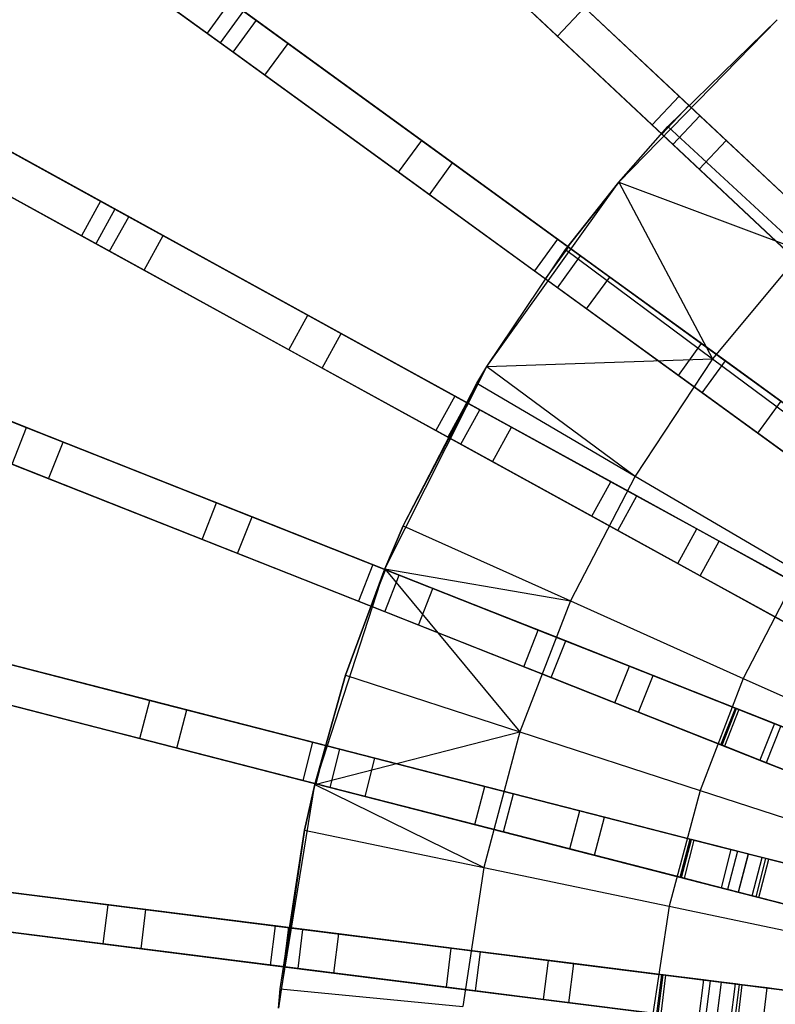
# Model space of a CAD drawing. Extents: x 0 to 27.3, y 0 to 27.3.
# Tile 40 of 117: x 4.9 to 8.7, y 14.3 to 19.3. Entities that reach past the tile are written whole.
import ezdxf

# ---------------------------------------------------------------- set-up
doc = ezdxf.new("R2010")
doc.units = 0
doc.header["$LTSCALE"] = 2.54
doc.layers.get('0').update_dxf_attribs({"color": 13, "linetype": 'CONTINUOUS'})

# ---------------------------------------------------------------- blocks, each defined once
blk = doc.blocks.new('SPUMPKIN_S_PM_STL_1')
at = {"color": 0}
for p, q in [((12.7563, 20.424, 87.4932), (14.2495, 19.0218, 88.6634)), ((12.7563, 20.424, 87.4932), (14.2495, 19.0218, 88.6634)), ((11.9263, 19.2917, 87.3081), (10.4473, 20.3664, 85.9202)), ((11.9263, 19.2917, 87.3081), (10.4473, 20.3664, 85.9202)), ((12.8163, 20.3677, 87.3081), (14.2992, 18.9752, 88.4739)), ((12.8163, 20.3677, 87.3081), (14.2992, 18.9752, 88.4739)), ((10.5186, 20.3145, 86.2628), (11.8597, 19.3402, 87.4933)), ((10.5186, 20.3145, 86.2628), (11.8597, 19.3402, 87.4933)), ((12.6194, 20.2783, 87.4932), (14.1126, 18.876, 88.6634)), ((12.6194, 20.2783, 87.4932), (14.1126, 18.876, 88.6634)), ((14.1623, 18.8294, 88.4739), (12.6794, 20.2219, 87.3081)), ((14.1623, 18.8294, 88.4739), (12.6794, 20.2219, 87.3081)), ((13.6338, 19.3257, 29.786), (12.8831, 20.0306, 32.9281)), ((13.6338, 19.3257, 29.786), (12.8831, 20.0306, 32.9281)), ((11.34, 19.9649, 36.9211), (12.1093, 19.406, 32.8958)), ((11.34, 19.9649, 36.9211), (12.1093, 19.406, 32.8958)), ((11.9917, 19.2442, 32.8958), (11.2225, 19.8031, 36.9211)), ((11.9917, 19.2442, 32.8958), (11.2225, 19.8031, 36.9211)), ((12.2699, 19.2894, 32.9284), (11.5017, 19.8474, 36.9414)), ((12.2699, 19.2894, 32.9284), (11.5017, 19.8474, 36.9414)), ((12.1523, 19.1276, 32.9284), (11.3842, 19.6856, 36.9414)), ((12.1523, 19.1276, 32.9284), (11.3842, 19.6856, 36.9414)), ((13.6297, 19.6038, 29.7316), (14.3549, 18.9228, 27.5487)), ((13.6297, 19.6038, 29.7316), (14.3549, 18.9228, 27.5487)), ((11.9772, 19.502, 87.4933), (11.8597, 19.3402, 87.4933)), ((11.9772, 19.502, 87.4933), (11.8597, 19.3402, 87.4933)), ((11.9772, 19.502, 87.4933), (13.6344, 18.298, 88.6635)), ((11.9772, 19.502, 87.4933), (13.6344, 18.298, 88.6635)), ((14.218, 18.777, 27.5487), (13.4928, 19.4581, 29.7316)), ((14.218, 18.777, 27.5487), (13.4928, 19.4581, 29.7316)), ((13.6338, 19.3257, 29.786), (13.7707, 19.4715, 29.786)), ((13.6338, 19.3257, 29.786), (13.7707, 19.4715, 29.786)), ((14.4882, 18.7976, 27.6315), (13.7707, 19.4715, 29.786)), ((14.4882, 18.7976, 27.6315), (13.7707, 19.4715, 29.786)), ((12.0439, 19.4535, 87.3081), (11.9263, 19.2917, 87.3081)), ((12.0439, 19.4535, 87.3081), (11.9263, 19.2917, 87.3081)), ((11.9917, 19.2442, 32.8958), (12.1093, 19.406, 32.8958)), ((11.9917, 19.2442, 32.8958), (12.1093, 19.406, 32.8958)), ((12.0439, 19.4535, 87.3081), (13.6896, 18.2579, 88.474)), ((12.0439, 19.4535, 87.3081), (13.6896, 18.2579, 88.474)), ((12.1093, 19.406, 32.8958), (12.9465, 18.7978, 29.7319)), ((12.1093, 19.406, 32.8958), (12.9465, 18.7978, 29.7319)), ((13.9442, 18.5864, 226.0963), (14.7465, 19.4078, 226.0963)), ((13.9442, 18.5864, 226.0963), (14.7465, 19.4078, 226.0963)), ((14.193, 18.8689, 224.8963), (14.7465, 19.4078, 224.8963)), ((14.7465, 19.4078, 226.0963), (14.193, 18.8689, 224.8963)), ((14.7465, 19.4078, 226.0963), (14.193, 18.8689, 224.8963)), ((14.193, 18.8689, 224.8963), (14.7465, 19.4078, 224.8963)), ((9.7901, 19.3306, 85.9203), (11.3922, 18.4498, 87.3082)), ((9.7901, 19.3306, 85.9203), (11.3922, 18.4498, 87.3082)), ((11.8597, 19.3402, 87.4933), (13.5168, 18.1362, 88.6635)), ((11.8597, 19.3402, 87.4933), (13.5168, 18.1362, 88.6635)), ((14.3513, 18.6518, 27.6315), (13.6338, 19.3257, 29.786)), ((14.3513, 18.6518, 27.6315), (13.6338, 19.3257, 29.786)), ((9.8671, 19.2882, 86.2628), (11.32, 18.4895, 87.4934)), ((9.8671, 19.2882, 86.2628), (11.32, 18.4895, 87.4934)), ((13.572, 18.0961, 88.474), (11.9263, 19.2917, 87.3081)), ((13.572, 18.0961, 88.474), (11.9263, 19.2917, 87.3081)), ((12.1523, 19.1276, 32.9284), (12.2699, 19.2894, 32.9284)), ((12.1523, 19.1276, 32.9284), (12.2699, 19.2894, 32.9284)), ((13.1029, 18.6841, 29.7863), (12.2699, 19.2894, 32.9284)), ((13.1029, 18.6841, 29.7863), (12.2699, 19.2894, 32.9284)), ((12.8289, 18.636, 29.7319), (11.9917, 19.2442, 32.8958)), ((12.8289, 18.636, 29.7319), (11.9917, 19.2442, 32.8958)), ((11.2958, 18.2745, 87.3082), (9.6937, 19.1553, 85.9203)), ((11.2958, 18.2745, 87.3082), (9.6937, 19.1553, 85.9203)), ((9.7708, 19.113, 86.2628), (11.2237, 18.3142, 87.4934)), ((9.7708, 19.113, 86.2628), (11.2237, 18.3142, 87.4934)), ((12.9853, 18.5223, 29.7863), (12.1523, 19.1276, 32.9284)), ((12.9853, 18.5223, 29.7863), (12.1523, 19.1276, 32.9284)), ((14.2495, 19.0218, 88.6634), (14.1126, 18.876, 88.6634)), ((14.2495, 19.0218, 88.6634), (14.1126, 18.876, 88.6634)), ((14.2495, 19.0218, 88.6634), (15.8684, 17.5015, 89.608)), ((14.2495, 19.0218, 88.6634), (15.8684, 17.5015, 89.608)), ((14.2992, 18.9752, 88.4739), (14.1623, 18.8294, 88.4739)), ((14.2992, 18.9752, 88.4739), (14.1623, 18.8294, 88.4739)), ((14.2992, 18.9752, 88.4739), (15.9088, 17.4636, 89.4154)), ((14.2992, 18.9752, 88.4739), (15.9088, 17.4636, 89.4154)), ((14.218, 18.777, 27.5487), (14.3549, 18.9228, 27.5487)), ((14.218, 18.777, 27.5487), (14.3549, 18.9228, 27.5487)), ((14.3549, 18.9228, 27.5487), (14.9065, 18.4048, 26.4838)), ((14.3549, 18.9228, 27.5487), (14.9065, 18.4048, 26.4838)), ((10.6295, 18.8691, 36.9217), (11.4627, 18.411, 32.8964)), ((10.6295, 18.8691, 36.9217), (11.4627, 18.411, 32.8964)), ((13.9442, 18.5864, 224.8963), (14.193, 18.8689, 224.8963)), ((13.9442, 18.5864, 226.0963), (14.193, 18.8689, 224.8963)), ((13.9442, 18.5864, 224.8963), (14.193, 18.8689, 224.8963)), ((13.9442, 18.5864, 226.0963), (14.193, 18.8689, 224.8963)), ((14.1126, 18.876, 88.6634), (15.7315, 17.3558, 89.608)), ((14.1126, 18.876, 88.6634), (15.7315, 17.3558, 89.608)), ((14.193, 18.8689, 224.8963), (14.874, 18.2379, 224.419)), ((14.193, 18.8689, 224.8963), (14.874, 18.2379, 224.419)), ((15.7719, 17.3178, 89.4154), (14.1623, 18.8294, 88.4739)), ((15.7719, 17.3178, 89.4154), (14.1623, 18.8294, 88.4739)), ((11.6367, 18.3154, 32.929), (10.8047, 18.7728, 36.942)), ((11.6367, 18.3154, 32.929), (10.8047, 18.7728, 36.942)), ((12.8289, 18.636, 29.7319), (12.9465, 18.7978, 29.7319)), ((12.8289, 18.636, 29.7319), (12.9465, 18.7978, 29.7319)), ((12.9465, 18.7978, 29.7319), (13.7513, 18.213, 27.5488)), ((12.9465, 18.7978, 29.7319), (13.7513, 18.213, 27.5488)), ((14.7696, 18.259, 26.4838), (14.218, 18.777, 27.5487)), ((14.7696, 18.259, 26.4838), (14.218, 18.777, 27.5487)), ((14.3513, 18.6518, 27.6315), (14.4882, 18.7976, 27.6315)), ((14.3513, 18.6518, 27.6315), (14.4882, 18.7976, 27.6315)), ((15.0154, 18.3026, 26.6186), (14.4882, 18.7976, 27.6315)), ((15.0154, 18.3026, 26.6186), (14.4882, 18.7976, 27.6315)), ((11.3664, 18.2358, 32.8964), (10.5332, 18.6938, 36.9217)), ((11.3664, 18.2358, 32.8964), (10.5332, 18.6938, 36.9217)), ((12.9853, 18.5223, 29.7863), (13.1029, 18.6841, 29.7863)), ((12.9853, 18.5223, 29.7863), (13.1029, 18.6841, 29.7863)), ((13.8993, 18.1055, 27.6317), (13.1029, 18.6841, 29.7863)), ((13.8993, 18.1055, 27.6317), (13.1029, 18.6841, 29.7863)), ((13.6338, 18.0512, 27.5488), (12.8289, 18.636, 29.7319)), ((13.6338, 18.0512, 27.5488), (12.8289, 18.636, 29.7319)), ((14.8784, 18.1568, 26.6186), (14.3513, 18.6518, 27.6315)), ((14.8784, 18.1568, 26.6186), (14.3513, 18.6518, 27.6315)), ((11.5403, 18.1401, 32.929), (10.7083, 18.5975, 36.942)), ((11.5403, 18.1401, 32.929), (10.7083, 18.5975, 36.942)), ((13.2765, 17.6522, 226.0963), (13.9442, 18.5864, 226.0963)), ((13.2765, 17.6522, 226.0963), (13.9442, 18.5864, 226.0963)), ((13.6741, 18.2442, 224.8963), (13.9442, 18.5864, 224.8963)), ((13.9442, 18.5864, 226.0963), (13.6741, 18.2442, 224.8963)), ((13.9442, 18.5864, 226.0963), (13.6741, 18.2442, 224.8963)), ((13.6741, 18.2442, 224.8963), (13.9442, 18.5864, 224.8963)), ((13.9442, 18.5864, 224.8963), (14.4194, 17.6906, 224.419)), ((13.9442, 18.5864, 224.8963), (14.4194, 17.6906, 224.419)), ((13.9442, 18.5864, 224.8963), (14.874, 18.2379, 224.419)), ((13.9442, 18.5864, 224.8963), (14.874, 18.2379, 224.419)), ((13.9442, 18.5864, 226.0963), (13.9442, 18.5864, 224.8963)), ((13.9442, 18.5864, 226.0963), (13.9442, 18.5864, 224.8963)), ((13.7817, 17.9437, 27.6317), (12.9853, 18.5223, 29.7863)), ((13.7817, 17.9437, 27.6317), (12.9853, 18.5223, 29.7863)), ((11.32, 18.4895, 87.4934), (11.2237, 18.3142, 87.4934)), ((11.32, 18.4895, 87.4934), (11.2237, 18.3142, 87.4934)), ((11.32, 18.4895, 87.4934), (13.115, 17.5027, 88.6635)), ((11.32, 18.4895, 87.4934), (13.115, 17.5027, 88.6635)), ((11.3922, 18.4498, 87.3082), (11.2958, 18.2745, 87.3082)), ((11.3922, 18.4498, 87.3082), (11.2958, 18.2745, 87.3082)), ((11.3664, 18.2358, 32.8964), (11.4627, 18.411, 32.8964)), ((11.3664, 18.2358, 32.8964), (11.4627, 18.411, 32.8964)), ((11.3922, 18.4498, 87.3082), (13.1747, 17.4699, 88.474)), ((11.3922, 18.4498, 87.3082), (13.1747, 17.4699, 88.474)), ((11.4627, 18.411, 32.8964), (12.3695, 17.9125, 29.7324)), ((11.4627, 18.411, 32.8964), (12.3695, 17.9125, 29.7324)), ((11.2237, 18.3142, 87.4934), (13.0186, 17.3274, 88.6635)), ((11.2237, 18.3142, 87.4934), (13.0186, 17.3274, 88.6635)), ((11.5403, 18.1401, 32.929), (11.6367, 18.3154, 32.929)), ((11.5403, 18.1401, 32.929), (11.6367, 18.3154, 32.929)), ((12.539, 17.8193, 29.7868), (11.6367, 18.3154, 32.929)), ((12.539, 17.8193, 29.7868), (11.6367, 18.3154, 32.929)), ((13.0784, 17.2946, 88.474), (11.2958, 18.2745, 87.3082)), ((13.0784, 17.2946, 88.474), (11.2958, 18.2745, 87.3082)), ((13.6344, 18.298, 88.6635), (13.5168, 18.1362, 88.6635)), ((13.6344, 18.298, 88.6635), (13.5168, 18.1362, 88.6635)), ((13.6896, 18.2579, 88.474), (13.572, 18.0961, 88.474)), ((13.6896, 18.2579, 88.474), (13.572, 18.0961, 88.474)), ((13.6344, 18.298, 88.6635), (15.4311, 16.9926, 89.6081)), ((13.6344, 18.298, 88.6635), (15.4311, 16.9926, 89.6081)), ((13.6896, 18.2579, 88.474), (15.476, 16.96, 89.4154)), ((13.6896, 18.2579, 88.474), (15.476, 16.96, 89.4154)), ((12.2732, 17.7372, 29.7324), (11.3664, 18.2358, 32.8964)), ((12.2732, 17.7372, 29.7324), (11.3664, 18.2358, 32.8964)), ((13.2765, 17.6522, 224.8963), (13.6741, 18.2442, 224.8963)), ((13.2765, 17.6522, 226.0963), (13.6741, 18.2442, 224.8963)), ((13.2765, 17.6522, 224.8963), (13.6741, 18.2442, 224.8963)), ((13.2765, 17.6522, 226.0963), (13.6741, 18.2442, 224.8963)), ((13.6338, 18.0512, 27.5488), (13.7513, 18.213, 27.5488)), ((13.6338, 18.0512, 27.5488), (13.7513, 18.213, 27.5488)), ((13.6741, 18.2442, 224.8963), (14.4194, 17.6906, 224.419)), ((13.6741, 18.2442, 224.8963), (14.4194, 17.6906, 224.419)), ((13.7513, 18.213, 27.5488), (14.3635, 17.7682, 26.4839)), ((13.7513, 18.213, 27.5488), (14.3635, 17.7682, 26.4839)), ((14.874, 18.2379, 224.419), (14.4194, 17.6906, 224.419)), ((14.874, 18.2379, 224.419), (14.4194, 17.6906, 224.419)), ((12.4426, 17.6441, 29.7868), (11.5403, 18.1401, 32.929)), ((12.4426, 17.6441, 29.7868), (11.5403, 18.1401, 32.929)), ((13.5168, 18.1362, 88.6635), (15.3136, 16.8308, 89.6081)), ((13.5168, 18.1362, 88.6635), (15.3136, 16.8308, 89.6081)), ((15.3584, 16.7982, 89.4154), (13.572, 18.0961, 88.474)), ((15.3584, 16.7982, 89.4154), (13.572, 18.0961, 88.474)), ((13.7817, 17.9437, 27.6317), (13.8993, 18.1055, 27.6317)), ((13.7817, 17.9437, 27.6317), (13.8993, 18.1055, 27.6317)), ((14.4843, 17.6805, 26.6186), (13.8993, 18.1055, 27.6317)), ((14.4843, 17.6805, 26.6186), (13.8993, 18.1055, 27.6317)), ((14.246, 17.6064, 26.4839), (13.6338, 18.0512, 27.5488)), ((14.246, 17.6064, 26.4839), (13.6338, 18.0512, 27.5488)), ((12.2732, 17.7372, 29.7324), (12.3695, 17.9125, 29.7324)), ((12.2732, 17.7372, 29.7324), (12.3695, 17.9125, 29.7324)), ((12.3695, 17.9125, 29.7324), (13.2413, 17.4332, 27.5492)), ((12.3695, 17.9125, 29.7324), (13.2413, 17.4332, 27.5492)), ((14.3667, 17.5187, 26.6186), (13.7817, 17.9437, 27.6317)), ((14.3667, 17.5187, 26.6186), (13.7817, 17.9437, 27.6317)), ((12.4426, 17.6441, 29.7868), (12.539, 17.8193, 29.7868)), ((12.4426, 17.6441, 29.7868), (12.539, 17.8193, 29.7868)), ((13.4016, 17.3451, 27.632), (12.539, 17.8193, 29.7868)), ((13.4016, 17.3451, 27.632), (12.539, 17.8193, 29.7868)), ((14.246, 17.6064, 26.4839), (14.3635, 17.7682, 26.4839)), ((14.246, 17.6064, 26.4839), (14.3635, 17.7682, 26.4839)), ((14.3635, 17.7682, 26.4839), (14.7658, 17.4759, 26.2212)), ((14.3635, 17.7682, 26.4839), (14.7658, 17.4759, 26.2212)), ((13.145, 17.258, 27.5492), (12.2732, 17.7372, 29.7324)), ((13.145, 17.258, 27.5492), (12.2732, 17.7372, 29.7324)), ((10.0619, 17.6928, 36.9227), (10.9459, 17.3428, 32.8974)), ((10.0619, 17.6928, 36.9227), (10.9459, 17.3428, 32.8974)), ((13.2765, 17.6522, 224.8963), (14.4194, 17.6906, 224.419)), ((13.2765, 17.6522, 224.8963), (14.4194, 17.6906, 224.419)), ((14.4194, 17.6906, 224.419), (14.0266, 17.0973, 224.419)), ((14.4194, 17.6906, 224.419), (14.0266, 17.0973, 224.419)), ((14.3667, 17.5187, 26.6186), (14.4843, 17.6805, 26.6186)), ((14.3667, 17.5187, 26.6186), (14.4843, 17.6805, 26.6186)), ((14.4194, 17.6906, 224.419), (15.1888, 17.1189, 224.0058)), ((14.4194, 17.6906, 224.419), (15.1888, 17.1189, 224.0058)), ((14.8697, 17.4005, 26.3915), (14.4843, 17.6805, 26.6186)), ((14.8697, 17.4005, 26.3915), (14.4843, 17.6805, 26.6186)), ((11.1305, 17.2697, 32.93), (10.2478, 17.6192, 36.943)), ((11.1305, 17.2697, 32.93), (10.2478, 17.6192, 36.943)), ((13.3052, 17.1699, 27.632), (12.4426, 17.6441, 29.7868)), ((13.3052, 17.1699, 27.632), (12.4426, 17.6441, 29.7868)), ((12.7594, 16.627, 226.0963), (13.2765, 17.6522, 226.0963)), ((12.7594, 16.627, 226.0963), (13.2765, 17.6522, 226.0963)), ((12.8534, 16.8455, 224.8963), (13.2765, 17.6522, 226.0963)), ((12.8534, 16.8455, 224.8963), (13.2765, 17.6522, 226.0963)), ((13.2258, 17.5671, 224.8963), (13.2765, 17.6522, 224.8963)), ((13.2258, 17.5671, 224.8963), (13.2765, 17.6522, 224.8963)), ((13.2258, 17.5671, 224.8963), (13.2765, 17.6522, 226.0963)), ((13.2258, 17.5671, 224.8963), (13.2765, 17.6522, 226.0963)), ((13.2765, 17.6522, 224.8963), (14.0266, 17.0973, 224.419)), ((13.2765, 17.6522, 224.8963), (14.0266, 17.0973, 224.419)), ((13.2765, 17.6522, 226.0963), (13.2765, 17.6522, 224.8963)), ((13.2765, 17.6522, 226.0963), (13.2765, 17.6522, 224.8963)), ((12.8534, 16.8455, 224.8963), (13.2258, 17.5671, 224.8963)), ((12.8534, 16.8455, 224.8963), (13.2258, 17.5671, 224.8963)), ((13.2258, 17.5671, 224.8963), (14.0266, 17.0973, 224.419)), ((13.2258, 17.5671, 224.8963), (14.0266, 17.0973, 224.419)), ((14.6483, 17.3141, 26.2212), (14.246, 17.6064, 26.4839)), ((14.6483, 17.3141, 26.2212), (14.246, 17.6064, 26.4839)), ((14.7522, 17.2387, 26.3915), (14.3667, 17.5187, 26.6186)), ((14.7522, 17.2387, 26.3915), (14.3667, 17.5187, 26.6186)), ((13.115, 17.5027, 88.6635), (13.0186, 17.3274, 88.6635)), ((13.115, 17.5027, 88.6635), (13.0186, 17.3274, 88.6635)), ((13.1747, 17.4699, 88.474), (13.0784, 17.2946, 88.474)), ((13.1747, 17.4699, 88.474), (13.0784, 17.2946, 88.474)), ((13.115, 17.5027, 88.6635), (15.0611, 16.4328, 89.6081)), ((13.115, 17.5027, 88.6635), (15.0611, 16.4328, 89.6081)), ((13.1747, 17.4699, 88.474), (15.1096, 16.4061, 89.4154)), ((13.1747, 17.4699, 88.474), (15.1096, 16.4061, 89.4154)), ((14.6483, 17.3141, 26.2212), (14.7658, 17.4759, 26.2212)), ((14.6483, 17.3141, 26.2212), (14.7658, 17.4759, 26.2212)), ((11.0568, 17.0838, 32.93), (10.1742, 17.4333, 36.943)), ((11.0568, 17.0838, 32.93), (10.1742, 17.4333, 36.943)), ((13.145, 17.258, 27.5492), (13.2413, 17.4332, 27.5492)), ((13.145, 17.258, 27.5492), (13.2413, 17.4332, 27.5492)), ((13.2413, 17.4332, 27.5492), (13.9045, 17.0686, 26.484)), ((13.2413, 17.4332, 27.5492), (13.9045, 17.0686, 26.484)), ((10.7949, 17.4026, 87.4935), (12.6994, 16.6486, 88.6636)), ((10.7949, 17.4026, 87.4935), (12.6994, 16.6486, 88.6636)), ((10.8715, 17.3723, 87.3084), (12.7627, 16.6235, 88.4741)), ((10.8715, 17.3723, 87.3084), (12.7627, 16.6235, 88.4741)), ((10.8723, 17.1569, 32.8974), (10.9459, 17.3428, 32.8974)), ((10.8723, 17.1569, 32.8974), (10.9459, 17.3428, 32.8974)), ((10.9459, 17.3428, 32.8974), (11.908, 16.9619, 29.7332)), ((10.9459, 17.3428, 32.8974), (11.908, 16.9619, 29.7332)), ((13.0186, 17.3274, 88.6635), (14.9647, 16.2576, 89.6081)), ((13.0186, 17.3274, 88.6635), (14.9647, 16.2576, 89.6081)), ((13.3052, 17.1699, 27.632), (13.4016, 17.3451, 27.632)), ((13.3052, 17.1699, 27.632), (13.4016, 17.3451, 27.632)), ((14.0353, 16.9967, 26.6187), (13.4016, 17.3451, 27.632)), ((14.0353, 16.9967, 26.6187), (13.4016, 17.3451, 27.632)), ((15.1139, 16.9758, 26.0984), (14.6483, 17.3141, 26.2212)), ((15.1139, 16.9758, 26.0984), (14.6483, 17.3141, 26.2212)), ((11.0568, 17.0838, 32.93), (11.1305, 17.2697, 32.93)), ((11.0568, 17.0838, 32.93), (11.1305, 17.2697, 32.93)), ((12.0878, 16.8907, 29.7876), (11.1305, 17.2697, 32.93)), ((12.0878, 16.8907, 29.7876), (11.1305, 17.2697, 32.93)), ((15.0133, 16.2308, 89.4154), (13.0784, 17.2946, 88.474)), ((15.0133, 16.2308, 89.4154), (13.0784, 17.2946, 88.474)), ((10.7213, 17.2166, 87.4935), (12.6257, 16.4626, 88.6636)), ((10.7213, 17.2166, 87.4935), (12.6257, 16.4626, 88.6636)), ((13.8081, 16.8934, 26.484), (13.145, 17.258, 27.5492)), ((13.8081, 16.8934, 26.484), (13.145, 17.258, 27.5492)), ((12.6891, 16.4375, 88.4741), (10.7979, 17.1863, 87.3084)), ((12.6891, 16.4375, 88.4741), (10.7979, 17.1863, 87.3084)), ((13.939, 16.8215, 26.6187), (13.3052, 17.1699, 27.632)), ((13.939, 16.8215, 26.6187), (13.3052, 17.1699, 27.632)), ((11.8343, 16.776, 29.7332), (10.8723, 17.1569, 32.8974)), ((11.8343, 16.776, 29.7332), (10.8723, 17.1569, 32.8974)), ((12.0141, 16.7048, 29.7876), (11.0568, 17.0838, 32.93)), ((12.0141, 16.7048, 29.7876), (11.0568, 17.0838, 32.93)), ((14.0266, 17.0973, 224.419), (13.7002, 16.4649, 224.419)), ((14.0266, 17.0973, 224.419), (13.7002, 16.4649, 224.419)), ((13.8081, 16.8934, 26.484), (13.9045, 17.0686, 26.484)), ((13.8081, 16.8934, 26.484), (13.9045, 17.0686, 26.484)), ((13.9045, 17.0686, 26.484), (14.3402, 16.8291, 26.2213)), ((13.9045, 17.0686, 26.484), (14.3402, 16.8291, 26.2213)), ((14.0266, 17.0973, 224.419), (14.8533, 16.6121, 224.0058)), ((14.0266, 17.0973, 224.419), (14.8533, 16.6121, 224.0058)), ((11.8343, 16.776, 29.7332), (11.908, 16.9619, 29.7332)), ((11.8343, 16.776, 29.7332), (11.908, 16.9619, 29.7332)), ((11.908, 16.9619, 29.7332), (12.833, 16.5957, 27.5498)), ((11.908, 16.9619, 29.7332), (12.833, 16.5957, 27.5498)), ((13.939, 16.8215, 26.6187), (14.0353, 16.9967, 26.6187)), ((13.939, 16.8215, 26.6187), (14.0353, 16.9967, 26.6187)), ((14.4526, 16.7673, 26.3916), (14.0353, 16.9967, 26.6187)), ((14.4526, 16.7673, 26.3916), (14.0353, 16.9967, 26.6187)), ((12.0141, 16.7048, 29.7876), (12.0878, 16.8907, 29.7876)), ((12.0141, 16.7048, 29.7876), (12.0878, 16.8907, 29.7876)), ((13.003, 16.5284, 27.6326), (12.0878, 16.8907, 29.7876)), ((13.003, 16.5284, 27.6326), (12.0878, 16.8907, 29.7876)), ((14.2438, 16.6539, 26.2213), (13.8081, 16.8934, 26.484)), ((14.2438, 16.6539, 26.2213), (13.8081, 16.8934, 26.484)), ((12.7594, 16.627, 224.8963), (12.8534, 16.8455, 224.8963)), ((12.8534, 16.8455, 224.8963), (12.7594, 16.627, 226.0963)), ((12.8534, 16.8455, 224.8963), (12.7594, 16.627, 226.0963)), ((12.7594, 16.627, 224.8963), (12.8534, 16.8455, 224.8963)), ((12.8534, 16.8455, 224.8963), (13.7002, 16.4649, 224.419)), ((12.8534, 16.8455, 224.8963), (13.7002, 16.4649, 224.419)), ((14.3563, 16.592, 26.3916), (13.939, 16.8215, 26.6187)), ((14.3563, 16.592, 26.3916), (13.939, 16.8215, 26.6187)), ((14.2438, 16.6539, 26.2213), (14.3402, 16.8291, 26.2213)), ((14.2438, 16.6539, 26.2213), (14.3402, 16.8291, 26.2213)), ((14.3402, 16.8291, 26.2213), (14.8448, 16.5517, 26.0984)), ((14.3402, 16.8291, 26.2213), (14.8448, 16.5517, 26.0984)), ((12.7594, 16.4097, 27.5498), (11.8343, 16.776, 29.7332)), ((12.7594, 16.4097, 27.5498), (11.8343, 16.776, 29.7332)), ((14.3563, 16.592, 26.3916), (14.4526, 16.7673, 26.3916)), ((14.3563, 16.592, 26.3916), (14.4526, 16.7673, 26.3916)), ((14.8622, 16.5422, 26.2975), (14.4526, 16.7673, 26.3916)), ((14.8622, 16.5422, 26.2975), (14.4526, 16.7673, 26.3916)), ((12.9294, 16.3424, 27.6326), (12.0141, 16.7048, 29.7876)), ((12.9294, 16.3424, 27.6326), (12.0141, 16.7048, 29.7876)), ((12.4047, 15.5349, 226.0963), (12.7594, 16.627, 226.0963)), ((12.4047, 15.5349, 226.0963), (12.7594, 16.627, 226.0963)), ((12.5611, 16.0878, 224.8963), (12.7594, 16.627, 224.8963)), ((12.7594, 16.627, 226.0963), (12.5611, 16.0878, 224.8963)), ((12.5611, 16.0878, 224.8963), (12.7594, 16.627, 224.8963)), ((12.7594, 16.627, 226.0963), (12.5611, 16.0878, 224.8963)), ((12.6994, 16.6486, 88.6636), (12.6257, 16.4626, 88.6636)), ((12.6994, 16.6486, 88.6636), (12.6257, 16.4626, 88.6636)), ((12.7627, 16.6235, 88.4741), (12.6891, 16.4375, 88.4741)), ((12.7627, 16.6235, 88.4741), (12.6891, 16.4375, 88.4741)), ((12.6994, 16.6486, 88.6636), (14.7641, 15.8311, 89.6081)), ((12.6994, 16.6486, 88.6636), (14.7641, 15.8311, 89.6081)), ((12.7594, 16.627, 224.8963), (13.4441, 15.8011, 224.419)), ((12.7594, 16.627, 224.8963), (13.4441, 15.8011, 224.419)), ((12.7594, 16.627, 224.8963), (13.7002, 16.4649, 224.419)), ((12.7594, 16.627, 224.8963), (13.7002, 16.4649, 224.419)), ((12.7594, 16.627, 224.8963), (12.7594, 16.627, 226.0963)), ((12.7594, 16.627, 224.8963), (12.7594, 16.627, 226.0963)), ((12.7627, 16.6235, 88.4741), (14.8157, 15.8107, 89.4155)), ((12.7627, 16.6235, 88.4741), (14.8157, 15.8107, 89.4155)), ((14.7485, 16.3764, 26.0984), (14.2438, 16.6539, 26.2213)), ((14.7485, 16.3764, 26.0984), (14.2438, 16.6539, 26.2213)), ((14.8533, 16.6121, 224.0058), (14.5746, 16.0721, 224.0058)), ((14.8533, 16.6121, 224.0058), (14.5746, 16.0721, 224.0058)), ((12.7594, 16.4097, 27.5498), (12.833, 16.5957, 27.5498)), ((12.7594, 16.4097, 27.5498), (12.833, 16.5957, 27.5498)), ((12.833, 16.5957, 27.5498), (13.5367, 16.3171, 26.4843)), ((12.833, 16.5957, 27.5498), (13.5367, 16.3171, 26.4843)), ((14.7658, 16.3669, 26.2975), (14.3563, 16.592, 26.3916)), ((14.7658, 16.3669, 26.2975), (14.3563, 16.592, 26.3916)), ((12.9294, 16.3424, 27.6326), (13.003, 16.5284, 27.6326)), ((12.9294, 16.3424, 27.6326), (13.003, 16.5284, 27.6326)), ((13.6755, 16.2621, 26.6189), (13.003, 16.5284, 27.6326)), ((13.6755, 16.2621, 26.6189), (13.003, 16.5284, 27.6326)), ((12.6257, 16.4626, 88.6636), (14.6905, 15.6451, 89.6081)), ((12.6257, 16.4626, 88.6636), (14.6905, 15.6451, 89.6081)), ((13.7002, 16.4649, 224.419), (13.4441, 15.8011, 224.419)), ((13.7002, 16.4649, 224.419), (13.4441, 15.8011, 224.419)), ((13.7002, 16.4649, 224.419), (14.5746, 16.0721, 224.0058)), ((13.7002, 16.4649, 224.419), (14.5746, 16.0721, 224.0058)), ((14.7421, 15.6247, 89.4155), (12.6891, 16.4375, 88.4741)), ((14.7421, 15.6247, 89.4155), (12.6891, 16.4375, 88.4741)), ((13.4631, 16.1311, 26.4843), (12.7594, 16.4097, 27.5498)), ((13.4631, 16.1311, 26.4843), (12.7594, 16.4097, 27.5498)), ((13.6019, 16.0761, 26.6189), (12.9294, 16.3424, 27.6326)), ((13.6019, 16.0761, 26.6189), (12.9294, 16.3424, 27.6326)), ((13.4631, 16.1311, 26.4843), (13.5367, 16.3171, 26.4843)), ((13.4631, 16.1311, 26.4843), (13.5367, 16.3171, 26.4843)), ((13.5367, 16.3171, 26.4843), (13.9988, 16.1341, 26.2214)), ((13.5367, 16.3171, 26.4843), (13.9988, 16.1341, 26.2214)), ((13.6019, 16.0761, 26.6189), (13.6755, 16.2621, 26.6189)), ((13.6019, 16.0761, 26.6189), (13.6755, 16.2621, 26.6189)), ((14.118, 16.0869, 26.3917), (13.6755, 16.2621, 26.6189)), ((14.118, 16.0869, 26.3917), (13.6755, 16.2621, 26.6189)), ((10.4103, 16.2585, 87.4937), (12.3941, 15.7491, 88.6637)), ((10.4103, 16.2585, 87.4937), (12.3941, 15.7491, 88.6637)), ((10.4901, 16.238, 87.3086), (12.4602, 15.7322, 88.4742)), ((10.4901, 16.238, 87.3086), (12.4602, 15.7322, 88.4742)), ((10.5669, 16.2183, 32.8986), (11.5691, 15.9609, 29.7343)), ((10.5669, 16.2183, 32.8986), (11.5691, 15.9609, 29.7343)), ((11.7564, 15.9129, 29.7887), (10.7592, 16.1689, 32.9312)), ((11.7564, 15.9129, 29.7887), (10.7592, 16.1689, 32.9312)), ((13.9252, 15.9481, 26.2214), (13.4631, 16.1311, 26.4843)), ((13.9252, 15.9481, 26.2214), (13.4631, 16.1311, 26.4843)), ((13.9252, 15.9481, 26.2214), (13.9988, 16.1341, 26.2214)), ((13.9252, 15.9481, 26.2214), (13.9988, 16.1341, 26.2214)), ((13.9988, 16.1341, 26.2214), (14.5346, 15.922, 26.0984)), ((13.9988, 16.1341, 26.2214), (14.5346, 15.922, 26.0984)), ((10.3605, 16.0648, 87.4937), (12.3444, 15.5554, 88.6637)), ((10.3605, 16.0648, 87.4937), (12.3444, 15.5554, 88.6637)), ((12.4047, 15.5349, 224.8963), (12.5611, 16.0878, 224.8963)), ((12.5611, 16.0878, 224.8963), (12.4047, 15.5349, 226.0963)), ((12.5611, 16.0878, 224.8963), (12.4047, 15.5349, 226.0963)), ((12.4047, 15.5349, 224.8963), (12.5611, 16.0878, 224.8963)), ((12.5611, 16.0878, 224.8963), (13.4441, 15.8011, 224.419)), ((12.5611, 16.0878, 224.8963), (13.4441, 15.8011, 224.419)), ((14.0444, 15.9009, 26.3917), (13.6019, 16.0761, 26.6189)), ((14.0444, 15.9009, 26.3917), (13.6019, 16.0761, 26.6189)), ((14.0444, 15.9009, 26.3917), (14.118, 16.0869, 26.3917)), ((14.0444, 15.9009, 26.3917), (14.118, 16.0869, 26.3917)), ((14.553, 15.9147, 26.2975), (14.118, 16.0869, 26.3917)), ((14.553, 15.9147, 26.2975), (14.118, 16.0869, 26.3917)), ((14.5746, 16.0721, 224.0058), (14.3558, 15.505, 224.0058)), ((14.5746, 16.0721, 224.0058), (14.3558, 15.505, 224.0058)), ((14.5746, 16.0721, 224.0058), (15.4725, 15.6686, 223.6584)), ((14.5746, 16.0721, 224.0058), (15.4725, 15.6686, 223.6584)), ((12.4104, 15.5384, 88.4742), (10.4403, 16.0443, 87.3086)), ((12.4104, 15.5384, 88.4742), (10.4403, 16.0443, 87.3086)), ((11.5194, 15.7672, 29.7343), (10.5172, 16.0245, 32.8986)), ((11.5194, 15.7672, 29.7343), (10.5172, 16.0245, 32.8986)), ((11.7067, 15.7191, 29.7887), (10.7095, 15.9752, 32.9312)), ((11.7067, 15.7191, 29.7887), (10.7095, 15.9752, 32.9312)), ((11.5194, 15.7672, 29.7343), (11.5691, 15.9609, 29.7343)), ((11.5194, 15.7672, 29.7343), (11.5691, 15.9609, 29.7343)), ((11.5691, 15.9609, 29.7343), (12.5327, 15.7135, 27.5505)), ((11.5691, 15.9609, 29.7343), (12.5327, 15.7135, 27.5505)), ((11.7067, 15.7191, 29.7887), (11.7564, 15.9129, 29.7887)), ((11.7067, 15.7191, 29.7887), (11.7564, 15.9129, 29.7887)), ((12.7099, 15.6681, 27.6333), (11.7564, 15.9129, 29.7887)), ((12.7099, 15.6681, 27.6333), (11.7564, 15.9129, 29.7887)), ((14.461, 15.736, 26.0984), (13.9252, 15.9481, 26.2214)), ((14.461, 15.736, 26.0984), (13.9252, 15.9481, 26.2214)), ((14.461, 15.736, 26.0984), (14.5346, 15.922, 26.0984)), ((14.461, 15.736, 26.0984), (14.5346, 15.922, 26.0984)), ((14.4671, 15.7336, 26.0975), (14.5407, 15.9195, 26.0975)), ((14.4671, 15.7336, 26.0975), (14.5407, 15.9195, 26.0975)), ((14.553, 15.9147, 26.2975), (14.4794, 15.7287, 26.2975)), ((14.553, 15.9147, 26.2975), (14.4794, 15.7287, 26.2975)), ((14.5346, 15.922, 26.0984), (14.5407, 15.9195, 26.0975)), ((14.5346, 15.922, 26.0984), (14.5407, 15.9195, 26.0975)), ((14.7328, 15.8435, 26.0975), (14.5407, 15.9195, 26.0975)), ((14.7328, 15.8435, 26.0975), (14.5407, 15.9195, 26.0975)), ((14.553, 15.9147, 26.2975), (14.7328, 15.8435, 26.2975)), ((14.553, 15.9147, 26.2975), (14.7328, 15.8435, 26.2975)), ((14.4794, 15.7287, 26.2975), (14.0444, 15.9009, 26.3917)), ((14.4794, 15.7287, 26.2975), (14.0444, 15.9009, 26.3917)), ((14.7328, 15.8435, 26.0975), (14.6592, 15.6575, 26.0975)), ((14.7328, 15.8435, 26.2975), (14.6592, 15.6575, 26.2975)), ((14.7328, 15.8435, 26.0975), (14.6592, 15.6575, 26.0975)), ((14.7328, 15.8435, 26.2975), (14.6592, 15.6575, 26.2975)), ((14.7641, 15.8311, 89.6081), (14.6905, 15.6451, 89.6081)), ((14.7641, 15.8311, 89.6081), (14.6905, 15.6451, 89.6081)), ((14.8179, 15.8098, 26.3197), (14.7328, 15.8435, 26.2975)), ((14.903, 15.7761, 26.1419), (14.7328, 15.8435, 26.0975)), ((14.8179, 15.8098, 26.3197), (14.7328, 15.8435, 26.2975)), ((14.903, 15.7761, 26.1419), (14.7328, 15.8435, 26.0975)), ((12.483, 15.5198, 27.5505), (11.5194, 15.7672, 29.7343)), ((12.483, 15.5198, 27.5505), (11.5194, 15.7672, 29.7343)), ((12.4047, 15.5349, 224.8963), (13.4441, 15.8011, 224.419)), ((12.4047, 15.5349, 224.8963), (13.4441, 15.8011, 224.419)), ((13.4441, 15.8011, 224.419), (13.2613, 15.1134, 224.419)), ((13.4441, 15.8011, 224.419), (13.2613, 15.1134, 224.419)), ((13.4441, 15.8011, 224.419), (14.3558, 15.505, 224.0058)), ((13.4441, 15.8011, 224.419), (14.3558, 15.505, 224.0058)), ((12.6601, 15.4743, 27.6333), (11.7067, 15.7191, 29.7887)), ((12.6601, 15.4743, 27.6333), (11.7067, 15.7191, 29.7887)), ((12.3941, 15.7491, 88.6637), (12.3444, 15.5554, 88.6637)), ((12.3941, 15.7491, 88.6637), (12.3444, 15.5554, 88.6637)), ((12.3941, 15.7491, 88.6637), (14.545, 15.1969, 89.6082)), ((12.3941, 15.7491, 88.6637), (14.545, 15.1969, 89.6082)), ((12.4602, 15.7322, 88.4742), (12.4104, 15.5384, 88.4742)), ((12.4602, 15.7322, 88.4742), (12.4104, 15.5384, 88.4742)), ((12.4602, 15.7322, 88.4742), (14.5987, 15.1831, 89.4155)), ((12.4602, 15.7322, 88.4742), (14.5987, 15.1831, 89.4155)), ((12.483, 15.5198, 27.5505), (12.5327, 15.7135, 27.5505)), ((12.483, 15.5198, 27.5505), (12.5327, 15.7135, 27.5505)), ((12.5327, 15.7135, 27.5505), (13.2659, 15.5253, 26.4845)), ((12.5327, 15.7135, 27.5505), (13.2659, 15.5253, 26.4845)), ((14.4671, 15.7336, 26.0975), (14.461, 15.736, 26.0984)), ((14.4671, 15.7336, 26.0975), (14.461, 15.736, 26.0984)), ((14.6592, 15.6575, 26.0975), (14.4671, 15.7336, 26.0975)), ((14.6592, 15.6575, 26.0975), (14.4671, 15.7336, 26.0975)), ((14.4794, 15.7287, 26.2975), (14.6592, 15.6575, 26.2975)), ((14.4794, 15.7287, 26.2975), (14.6592, 15.6575, 26.2975)), ((12.6601, 15.4743, 27.6333), (12.7099, 15.6681, 27.6333)), ((12.6601, 15.4743, 27.6333), (12.7099, 15.6681, 27.6333)), ((13.4106, 15.4881, 26.6191), (12.7099, 15.6681, 27.6333)), ((13.4106, 15.4881, 26.6191), (12.7099, 15.6681, 27.6333)), ((14.6592, 15.6575, 26.2975), (14.7443, 15.6238, 26.3197)), ((14.8294, 15.5901, 26.1419), (14.6592, 15.6575, 26.0975)), ((14.8294, 15.5901, 26.1419), (14.6592, 15.6575, 26.0975)), ((14.6592, 15.6575, 26.2975), (14.7443, 15.6238, 26.3197)), ((14.6905, 15.6451, 89.6081), (17.0199, 14.7228, 90.3214)), ((14.6905, 15.6451, 89.6081), (17.0199, 14.7228, 90.3214)), ((12.221, 14.4015, 226.0963), (12.4047, 15.5349, 226.0963)), ((12.221, 14.4015, 226.0963), (12.4047, 15.5349, 226.0963)), ((12.3444, 15.5554, 88.6637), (14.4953, 15.0031, 89.6082)), ((12.3444, 15.5554, 88.6637), (14.4953, 15.0031, 89.6082)), ((12.3525, 15.303, 224.8963), (12.4047, 15.5349, 224.8963)), ((12.4047, 15.5349, 226.0963), (12.3525, 15.303, 224.8963)), ((12.3525, 15.303, 224.8963), (12.4047, 15.5349, 224.8963)), ((12.4047, 15.5349, 226.0963), (12.3525, 15.303, 224.8963)), ((12.4047, 15.5349, 224.8963), (13.2613, 15.1134, 224.419)), ((12.4047, 15.5349, 224.8963), (13.2613, 15.1134, 224.419)), ((12.4047, 15.5349, 224.8963), (12.4047, 15.5349, 226.0963)), ((12.4047, 15.5349, 224.8963), (12.4047, 15.5349, 226.0963)), ((14.549, 14.9894, 89.4155), (12.4104, 15.5384, 88.4742)), ((14.549, 14.9894, 89.4155), (12.4104, 15.5384, 88.4742)), ((13.2162, 15.3316, 26.4845), (12.483, 15.5198, 27.5505)), ((13.2162, 15.3316, 26.4845), (12.483, 15.5198, 27.5505)), ((13.2162, 15.3316, 26.4845), (13.2659, 15.5253, 26.4845)), ((13.2162, 15.3316, 26.4845), (13.2659, 15.5253, 26.4845)), ((13.2659, 15.5253, 26.4845), (13.7471, 15.4017, 26.2216)), ((13.2659, 15.5253, 26.4845), (13.7471, 15.4017, 26.2216)), ((13.3609, 15.2944, 26.6191), (12.6601, 15.4743, 27.6333)), ((13.3609, 15.2944, 26.6191), (12.6601, 15.4743, 27.6333)), ((13.3609, 15.2944, 26.6191), (13.4106, 15.4881, 26.6191)), ((13.3609, 15.2944, 26.6191), (13.4106, 15.4881, 26.6191)), ((13.8712, 15.3699, 26.3919), (13.4106, 15.4881, 26.6191)), ((13.8712, 15.3699, 26.3919), (13.4106, 15.4881, 26.6191)), ((14.3558, 15.505, 224.0058), (14.1997, 14.9176, 224.0058)), ((14.3558, 15.505, 224.0058), (14.1997, 14.9176, 224.0058)), ((14.3558, 15.505, 224.0058), (15.2921, 15.201, 223.6584)), ((14.3558, 15.505, 224.0058), (15.2921, 15.201, 223.6584)), ((13.6973, 15.208, 26.2216), (13.7471, 15.4017, 26.2216)), ((13.6973, 15.208, 26.2216), (13.7471, 15.4017, 26.2216)), ((13.7471, 15.4017, 26.2216), (14.3058, 15.2583, 26.0984)), ((13.7471, 15.4017, 26.2216), (14.3058, 15.2583, 26.0984)), ((13.8215, 15.1762, 26.3919), (13.8712, 15.3699, 26.3919)), ((13.8215, 15.1762, 26.3919), (13.8712, 15.3699, 26.3919)), ((14.3249, 15.2534, 26.2975), (13.8712, 15.3699, 26.3919)), ((14.3249, 15.2534, 26.2975), (13.8712, 15.3699, 26.3919)), ((13.6973, 15.208, 26.2216), (13.2162, 15.3316, 26.4845)), ((13.6973, 15.208, 26.2216), (13.2162, 15.3316, 26.4845)), ((12.3525, 15.303, 224.8963), (12.221, 14.4015, 226.0963)), ((12.3525, 15.303, 224.8963), (12.221, 14.4015, 226.0963)), ((12.23, 14.5002, 224.8963), (12.3525, 15.303, 224.8963)), ((12.23, 14.5002, 224.8963), (12.3525, 15.303, 224.8963)), ((12.3525, 15.303, 224.8963), (13.2613, 15.1134, 224.419)), ((12.3525, 15.303, 224.8963), (13.2613, 15.1134, 224.419)), ((13.8215, 15.1762, 26.3919), (13.3609, 15.2944, 26.6191)), ((13.8215, 15.1762, 26.3919), (13.3609, 15.2944, 26.6191)), ((14.256, 15.0646, 26.0984), (14.3058, 15.2583, 26.0984)), ((14.256, 15.0646, 26.0984), (14.3058, 15.2583, 26.0984)), ((14.2624, 15.063, 26.0975), (14.3121, 15.2567, 26.0975)), ((14.2624, 15.063, 26.0975), (14.3121, 15.2567, 26.0975)), ((14.3249, 15.2534, 26.2975), (14.2752, 15.0597, 26.2975)), ((14.3249, 15.2534, 26.2975), (14.2752, 15.0597, 26.2975)), ((14.3058, 15.2583, 26.0984), (14.3121, 15.2567, 26.0975)), ((14.3058, 15.2583, 26.0984), (14.3121, 15.2567, 26.0975)), ((14.5122, 15.2053, 26.0975), (14.3121, 15.2567, 26.0975)), ((14.5122, 15.2053, 26.0975), (14.3121, 15.2567, 26.0975)), ((14.3249, 15.2534, 26.2975), (14.5122, 15.2053, 26.2975)), ((14.3249, 15.2534, 26.2975), (14.5122, 15.2053, 26.2975)), ((14.256, 15.0646, 26.0984), (13.6973, 15.208, 26.2216)), ((14.256, 15.0646, 26.0984), (13.6973, 15.208, 26.2216)), ((14.2752, 15.0597, 26.2975), (13.8215, 15.1762, 26.3919)), ((14.2752, 15.0597, 26.2975), (13.8215, 15.1762, 26.3919)), ((14.5122, 15.2053, 26.0975), (14.4625, 15.0116, 26.0975)), ((14.5122, 15.2053, 26.2975), (14.4625, 15.0116, 26.2975)), ((14.5122, 15.2053, 26.0975), (14.4625, 15.0116, 26.0975)), ((14.5122, 15.2053, 26.2975), (14.4625, 15.0116, 26.2975)), ((14.545, 15.1969, 89.6082), (14.4953, 15.0031, 89.6082)), ((14.545, 15.1969, 89.6082), (14.4953, 15.0031, 89.6082)), ((14.6009, 15.1825, 26.3197), (14.5122, 15.2053, 26.2975)), ((14.6895, 15.1598, 26.1419), (14.5122, 15.2053, 26.0975)), ((14.6009, 15.1825, 26.3197), (14.5122, 15.2053, 26.2975)), ((14.6895, 15.1598, 26.1419), (14.5122, 15.2053, 26.0975)), ((14.545, 15.1969, 89.6082), (16.9715, 14.5739, 90.3214)), ((14.545, 15.1969, 89.6082), (16.9715, 14.5739, 90.3214)), ((14.5987, 15.1831, 89.4155), (14.549, 14.9894, 89.4155)), ((14.5987, 15.1831, 89.4155), (14.549, 14.9894, 89.4155)), ((14.5511, 14.9888, 26.3197), (14.6009, 15.1825, 26.3197)), ((14.5511, 14.9888, 26.3197), (14.6009, 15.1825, 26.3197)), ((14.5987, 15.1831, 89.4155), (17.0108, 14.5638, 90.1256)), ((14.5987, 15.1831, 89.4155), (17.0108, 14.5638, 90.1256)), ((14.6699, 15.1648, 26.3813), (14.6009, 15.1825, 26.3197)), ((14.6699, 15.1648, 26.3813), (14.6009, 15.1825, 26.3197)), ((14.6201, 14.9711, 26.3813), (14.6699, 15.1648, 26.3813)), ((14.6201, 14.9711, 26.3813), (14.6699, 15.1648, 26.3813)), ((14.7039, 15.1561, 26.4687), (14.6699, 15.1648, 26.3813)), ((14.7039, 15.1561, 26.4687), (14.6699, 15.1648, 26.3813)), ((14.6398, 14.966, 26.1419), (14.6895, 15.1598, 26.1419)), ((14.6398, 14.966, 26.1419), (14.6895, 15.1598, 26.1419)), ((14.6542, 14.9624, 26.4687), (14.7039, 15.1561, 26.4687)), ((14.6542, 14.9624, 26.4687), (14.7039, 15.1561, 26.4687)), ((14.8275, 15.1243, 26.2651), (14.6895, 15.1598, 26.1419)), ((14.8275, 15.1243, 26.2651), (14.6895, 15.1598, 26.1419)), ((15.8373, 14.8651, 34.5032), (14.7039, 15.1561, 26.4687)), ((15.8373, 14.8651, 34.5032), (14.7039, 15.1561, 26.4687)), ((10.1721, 15.0752, 87.4939), (12.2041, 14.8185, 88.6638)), ((10.1721, 15.0752, 87.4939), (12.2041, 14.8185, 88.6638)), ((10.2538, 15.0649, 87.3088), (12.2717, 14.81, 88.4743)), ((10.2538, 15.0649, 87.3088), (12.2717, 14.81, 88.4743)), ((13.2613, 15.1134, 224.419), (13.1539, 14.41, 224.419)), ((13.2613, 15.1134, 224.419), (13.1539, 14.41, 224.419)), ((13.2613, 15.1134, 224.419), (14.1997, 14.9176, 224.0058)), ((13.2613, 15.1134, 224.419), (14.1997, 14.9176, 224.0058)), ((14.2624, 15.063, 26.0975), (14.256, 15.0646, 26.0984)), ((14.2624, 15.063, 26.0975), (14.256, 15.0646, 26.0984)), ((10.3319, 15.055, 32.9), (11.3583, 14.9254, 29.7355)), ((10.3319, 15.055, 32.9), (11.3583, 14.9254, 29.7355)), ((11.5502, 14.9011, 29.7898), (10.5288, 15.0302, 32.9326)), ((11.5502, 14.9011, 29.7898), (10.5288, 15.0302, 32.9326)), ((14.4625, 15.0116, 26.0975), (14.2624, 15.063, 26.0975)), ((14.4625, 15.0116, 26.0975), (14.2624, 15.063, 26.0975)), ((14.2752, 15.0597, 26.2975), (14.4625, 15.0116, 26.2975)), ((14.2752, 15.0597, 26.2975), (14.4625, 15.0116, 26.2975)), ((14.4625, 15.0116, 26.2975), (14.5511, 14.9888, 26.3197)), ((14.6398, 14.966, 26.1419), (14.4625, 15.0116, 26.0975)), ((14.6398, 14.966, 26.1419), (14.4625, 15.0116, 26.0975)), ((14.4625, 15.0116, 26.2975), (14.5511, 14.9888, 26.3197)), ((14.4953, 15.0031, 89.6082), (16.9218, 14.3801, 90.3214)), ((14.4953, 15.0031, 89.6082), (16.9218, 14.3801, 90.3214)), ((16.9611, 14.37, 90.1256), (14.549, 14.9894, 89.4155)), ((16.9611, 14.37, 90.1256), (14.549, 14.9894, 89.4155)), ((14.5511, 14.9888, 26.3197), (14.6201, 14.9711, 26.3813)), ((14.5511, 14.9888, 26.3197), (14.6201, 14.9711, 26.3813)), ((14.6201, 14.9711, 26.3813), (14.6542, 14.9624, 26.4687)), ((14.6201, 14.9711, 26.3813), (14.6542, 14.9624, 26.4687)), ((14.7778, 14.9306, 26.2651), (14.6398, 14.966, 26.1419)), ((14.7778, 14.9306, 26.2651), (14.6398, 14.966, 26.1419)), ((11.3332, 14.7269, 29.7355), (11.3583, 14.9254, 29.7355)), ((11.3332, 14.7269, 29.7355), (11.3583, 14.9254, 29.7355)), ((11.3583, 14.9254, 29.7355), (12.3453, 14.8007, 27.5513)), ((11.3583, 14.9254, 29.7355), (12.3453, 14.8007, 27.5513)), ((14.1997, 14.9176, 224.0058), (14.108, 14.3168, 224.0058)), ((14.1997, 14.9176, 224.0058), (14.108, 14.3168, 224.0058)), ((14.1997, 14.9176, 224.0058), (15.1633, 14.7166, 223.6584)), ((14.1997, 14.9176, 224.0058), (15.1633, 14.7166, 223.6584)), ((15.7876, 14.6713, 34.5032), (14.6542, 14.9624, 26.4687)), ((15.7876, 14.6713, 34.5032), (14.6542, 14.9624, 26.4687)), ((10.147, 14.8768, 87.4939), (12.179, 14.6201, 88.6638)), ((10.147, 14.8768, 87.4939), (12.179, 14.6201, 88.6638)), ((12.2466, 14.6115, 88.4743), (10.2287, 14.8665, 87.3088)), ((12.2466, 14.6115, 88.4743), (10.2287, 14.8665, 87.3088)), ((11.5251, 14.7027, 29.7898), (11.5502, 14.9011, 29.7898)), ((11.5251, 14.7027, 29.7898), (11.5502, 14.9011, 29.7898)), ((12.5268, 14.7777, 27.6341), (11.5502, 14.9011, 29.7898)), ((12.5268, 14.7777, 27.6341), (11.5502, 14.9011, 29.7898)), ((11.3332, 14.7269, 29.7355), (10.3068, 14.8566, 32.9)), ((11.3332, 14.7269, 29.7355), (10.3068, 14.8566, 32.9)), ((11.5251, 14.7027, 29.7898), (10.5037, 14.8317, 32.9326)), ((11.5251, 14.7027, 29.7898), (10.5037, 14.8317, 32.9326)), ((12.2041, 14.8185, 88.6638), (12.179, 14.6201, 88.6638)), ((12.2041, 14.8185, 88.6638), (12.179, 14.6201, 88.6638)), ((12.2041, 14.8185, 88.6638), (14.4071, 14.5402, 89.6082)), ((12.2041, 14.8185, 88.6638), (14.4071, 14.5402, 89.6082)), ((12.2717, 14.81, 88.4743), (12.2466, 14.6115, 88.4743)), ((12.2717, 14.81, 88.4743), (12.2466, 14.6115, 88.4743)), ((12.2717, 14.81, 88.4743), (14.4621, 14.5333, 89.4156)), ((12.2717, 14.81, 88.4743), (14.4621, 14.5333, 89.4156)), ((12.3203, 14.6022, 27.5513), (12.3453, 14.8007, 27.5513)), ((12.3203, 14.6022, 27.5513), (12.3453, 14.8007, 27.5513)), ((12.3453, 14.8007, 27.5513), (13.0964, 14.7058, 26.4849)), ((12.3453, 14.8007, 27.5513), (13.0964, 14.7058, 26.4849)), ((12.5017, 14.5793, 27.6341), (12.5268, 14.7777, 27.6341)), ((12.5017, 14.5793, 27.6341), (12.5268, 14.7777, 27.6341)), ((13.2447, 14.6871, 26.6194), (12.5268, 14.7777, 27.6341)), ((13.2447, 14.6871, 26.6194), (12.5268, 14.7777, 27.6341)), ((12.3203, 14.6022, 27.5513), (11.3332, 14.7269, 29.7355)), ((12.3203, 14.6022, 27.5513), (11.3332, 14.7269, 29.7355)), ((12.5017, 14.5793, 27.6341), (11.5251, 14.7027, 29.7898)), ((12.5017, 14.5793, 27.6341), (11.5251, 14.7027, 29.7898)), ((13.0714, 14.5074, 26.4849), (13.0964, 14.7058, 26.4849)), ((13.0714, 14.5074, 26.4849), (13.0964, 14.7058, 26.4849)), ((13.0964, 14.7058, 26.4849), (13.5891, 14.6436, 26.2218)), ((13.0964, 14.7058, 26.4849), (13.5891, 14.6436, 26.2218)), ((13.2196, 14.4886, 26.6194), (13.2447, 14.6871, 26.6194)), ((13.2196, 14.4886, 26.6194), (13.2447, 14.6871, 26.6194)), ((13.7161, 14.6275, 26.3921), (13.2447, 14.6871, 26.6194)), ((13.7161, 14.6275, 26.3921), (13.2447, 14.6871, 26.6194)), ((12.179, 14.6201, 88.6638), (14.382, 14.3418, 89.6082)), ((12.179, 14.6201, 88.6638), (14.382, 14.3418, 89.6082)), ((13.564, 14.4451, 26.2218), (13.5891, 14.6436, 26.2218)), ((13.564, 14.4451, 26.2218), (13.5891, 14.6436, 26.2218)), ((13.5891, 14.6436, 26.2218), (14.1619, 14.5712, 26.0984)), ((13.5891, 14.6436, 26.2218), (14.1619, 14.5712, 26.0984)), ((13.691, 14.4291, 26.3921), (13.7161, 14.6275, 26.3921)), ((13.691, 14.4291, 26.3921), (13.7161, 14.6275, 26.3921)), ((14.1815, 14.5687, 26.2975), (13.7161, 14.6275, 26.3921)), ((14.1815, 14.5687, 26.2975), (13.7161, 14.6275, 26.3921)), ((14.437, 14.3348, 89.4156), (12.2466, 14.6115, 88.4743)), ((14.437, 14.3348, 89.4156), (12.2466, 14.6115, 88.4743)), ((13.0714, 14.5074, 26.4849), (12.3203, 14.6022, 27.5513)), ((13.0714, 14.5074, 26.4849), (12.3203, 14.6022, 27.5513)), ((13.2196, 14.4886, 26.6194), (12.5017, 14.5793, 27.6341)), ((13.2196, 14.4886, 26.6194), (12.5017, 14.5793, 27.6341)), ((14.1368, 14.3728, 26.0984), (14.1619, 14.5712, 26.0984)), ((14.1368, 14.3728, 26.0984), (14.1619, 14.5712, 26.0984)), ((14.1433, 14.3719, 26.0975), (14.1684, 14.5704, 26.0975)), ((14.1433, 14.3719, 26.0975), (14.1684, 14.5704, 26.0975)), ((14.1815, 14.5687, 26.2975), (14.1565, 14.3703, 26.2975)), ((14.1815, 14.5687, 26.2975), (14.1565, 14.3703, 26.2975)), ((14.1619, 14.5712, 26.0984), (14.1684, 14.5704, 26.0975)), ((14.1619, 14.5712, 26.0984), (14.1684, 14.5704, 26.0975)), ((14.3734, 14.5445, 26.0975), (14.1684, 14.5704, 26.0975)), ((14.3734, 14.5445, 26.0975), (14.1684, 14.5704, 26.0975)), ((14.1815, 14.5687, 26.2975), (14.3734, 14.5445, 26.2975)), ((14.1815, 14.5687, 26.2975), (14.3734, 14.5445, 26.2975)), ((14.3734, 14.5445, 26.0975), (14.3483, 14.346, 26.0975)), ((14.3734, 14.5445, 26.2975), (14.3483, 14.346, 26.2975)), ((14.3734, 14.5445, 26.0975), (14.3483, 14.346, 26.0975)), ((14.3734, 14.5445, 26.2975), (14.3483, 14.346, 26.2975)), ((14.4642, 14.533, 26.3197), (14.3734, 14.5445, 26.2975)), ((14.555, 14.5215, 26.1419), (14.3734, 14.5445, 26.0975)), ((14.4642, 14.533, 26.3197), (14.3734, 14.5445, 26.2975)), ((14.555, 14.5215, 26.1419), (14.3734, 14.5445, 26.0975)), ((14.4071, 14.5402, 89.6082), (14.382, 14.3418, 89.6082)), ((14.4071, 14.5402, 89.6082), (14.382, 14.3418, 89.6082)), ((14.4071, 14.5402, 89.6082), (16.8924, 14.2262, 90.3214)), ((14.4071, 14.5402, 89.6082), (16.8924, 14.2262, 90.3214)), ((14.4621, 14.5333, 89.4156), (14.437, 14.3348, 89.4156)), ((14.4621, 14.5333, 89.4156), (14.437, 14.3348, 89.4156)), ((14.4391, 14.3346, 26.3197), (14.4642, 14.533, 26.3197)), ((14.4391, 14.3346, 26.3197), (14.4642, 14.533, 26.3197)), ((14.4621, 14.5333, 89.4156), (16.9327, 14.2212, 90.1256)), ((14.4621, 14.5333, 89.4156), (16.9327, 14.2212, 90.1256)), ((14.5349, 14.5241, 26.3813), (14.4642, 14.533, 26.3197)), ((14.5349, 14.5241, 26.3813), (14.4642, 14.533, 26.3197)), ((14.5098, 14.3256, 26.3813), (14.5349, 14.5241, 26.3813)), ((14.5098, 14.3256, 26.3813), (14.5349, 14.5241, 26.3813)), ((14.5299, 14.3231, 26.1419), (14.555, 14.5215, 26.1419)), ((14.5299, 14.3231, 26.1419), (14.555, 14.5215, 26.1419)), ((14.5697, 14.5197, 26.4687), (14.5349, 14.5241, 26.3813)), ((14.5697, 14.5197, 26.4687), (14.5349, 14.5241, 26.3813)), ((14.5447, 14.3212, 26.4687), (14.5697, 14.5197, 26.4687)), ((14.5447, 14.3212, 26.4687), (14.5697, 14.5197, 26.4687)), ((14.6963, 14.5037, 26.2651), (14.555, 14.5215, 26.1419)), ((14.6963, 14.5037, 26.2651), (14.555, 14.5215, 26.1419)), ((15.7307, 14.373, 34.5032), (14.5697, 14.5197, 26.4687)), ((15.7307, 14.373, 34.5032), (14.5697, 14.5197, 26.4687)), ((12.221, 14.4015, 224.8963), (12.23, 14.5002, 224.8963)), ((12.23, 14.5002, 224.8963), (12.221, 14.4015, 226.0963)), ((12.23, 14.5002, 224.8963), (12.221, 14.4015, 226.0963)), ((12.221, 14.4015, 224.8963), (12.23, 14.5002, 224.8963)), ((12.23, 14.5002, 224.8963), (13.1539, 14.41, 224.419)), ((12.23, 14.5002, 224.8963), (13.1539, 14.41, 224.419)), ((13.564, 14.4451, 26.2218), (13.0714, 14.5074, 26.4849)), ((13.564, 14.4451, 26.2218), (13.0714, 14.5074, 26.4849)), ((13.691, 14.4291, 26.3921), (13.2196, 14.4886, 26.6194)), ((13.691, 14.4291, 26.3921), (13.2196, 14.4886, 26.6194)), ((14.6713, 14.3052, 26.2651), (14.6963, 14.5037, 26.2651)), ((14.6713, 14.3052, 26.2651), (14.6963, 14.5037, 26.2651)), ((14.7661, 14.4949, 26.4399), (14.6963, 14.5037, 26.2651)), ((14.7661, 14.4949, 26.4399), (14.6963, 14.5037, 26.2651)), ((14.1368, 14.3728, 26.0984), (13.564, 14.4451, 26.2218)), ((14.1368, 14.3728, 26.0984), (13.564, 14.4451, 26.2218)), ((14.1565, 14.3703, 26.2975), (13.691, 14.4291, 26.3921)), ((14.1565, 14.3703, 26.2975), (13.691, 14.4291, 26.3921))]:
    blk.add_line(p, q, dxfattribs=at)

msp = doc.modelspace()

# ---------------------------------------------------------------- block references
at = {"color": 253}
msp.add_blockref('SPUMPKIN_S_PM_STL_1', (-6.0437, -0.1414, -26.0955), dxfattribs=at)

doc.saveas('drawing.dxf')
